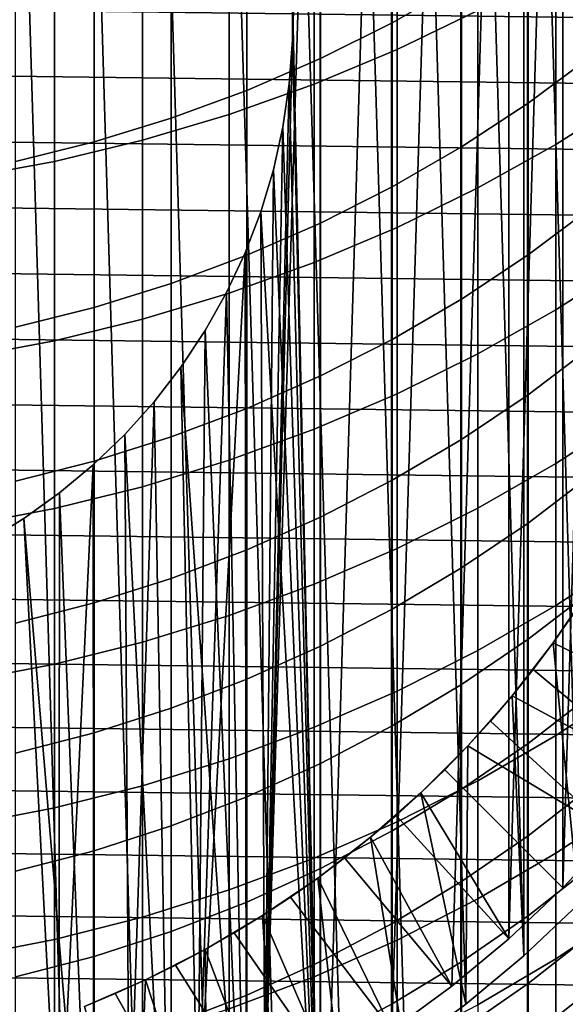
# Model space of a CAD drawing. Header units: metres. Extents: x -28 to 70, y -218 to 28.
# Tile 56 of 256: x 2.15 to 5.74, y -206.5 to -200.01. Entities that reach past the tile are written whole.
import ezdxf

# ---------------------------------------------------------------- set-up
doc = ezdxf.new("R2010")
doc.units = ezdxf.units.M
doc.layers.add('solid_10_261_432_XXX', color=7, linetype='CONTINUOUS')

msp = doc.modelspace()

# ---------------------------------------------------------------- linework, layer by layer
at = {"layer": 'solid_10_261_432_XXX'}
for points in [[(3.947367, -199.855835, 346.299988), (4.128985, -208.221405, 346.299988), (4.128985, -191.778595, 346.299988)], [(4.6, -192.032562, 346.299988), (4.128985, -191.778595, 346.299988), (4.128985, -208.221405, 346.299988), (4.6, -207.967438, 346.299988)], [(1.48705, -191.885132, 328.299988), (1.974386, -208.010269, 328.299988), (2.454361, -207.876465, 328.299988), (1.974386, -191.989731, 328.299988)], [(1.974386, -191.989731, 328.299988), (2.454361, -207.876465, 328.299988), (2.925535, -207.713867, 328.299988), (2.454361, -192.123535, 328.299988)], [(5.05545, -192.313492, 346.299988), (4.6, -192.032562, 346.299988), (4.6, -207.967438, 346.299988), (5.05545, -207.686508, 346.299988)], [(2.454361, -192.123535, 328.299988), (2.925535, -207.713867, 328.299988), (3.385863, -207.523193, 328.299988), (2.925535, -192.286133, 328.299988)], [(2.925535, -192.286133, 328.299988), (3.385863, -207.523193, 328.299988), (3.834031, -207.304977, 328.299988), (3.385863, -192.476807, 328.299988)], [(5.493889, -192.620483, 346.299988), (5.05545, -192.313492, 346.299988), (5.05545, -207.686508, 346.299988), (5.493889, -207.379517, 346.299988)], [(3.385863, -192.476807, 328.299988), (3.834031, -207.304977, 328.299988), (4.267987, -207.060226, 328.299988), (3.834031, -192.695023, 328.299988)], [(5.913597, -192.952347, 346.299988), (5.493889, -192.620483, 346.299988), (5.493889, -207.379517, 346.299988), (5.913597, -207.047653, 346.299988)], [(3.834031, -192.695023, 328.299988), (4.267987, -207.060226, 328.299988), (4.686577, -206.789581, 328.299988), (4.267987, -192.939774, 328.299988)], [(4.267987, -192.939774, 328.299988), (4.686577, -206.789581, 328.299988), (5.087894, -206.494293, 328.299988), (4.686577, -193.210419, 328.299988)], [(4.190503, -193.068207, 340.299988), (3.764229, -207.172211, 340.299988), (3.947367, -200.144165, 340.299988)], [(4.601261, -193.333786, 340.299988), (4.190503, -206.931793, 340.299988), (3.764229, -207.172211, 340.299988), (4.190503, -193.068207, 340.299988)], [(4.190503, -193.068207, 340.299988), (3.947367, -200.144165, 340.299988), (3.947367, -199.855835, 340.299988)], [(4.686577, -193.210419, 328.299988), (5.087894, -206.494293, 328.299988), (5.470763, -206.175217, 328.299988), (5.087894, -193.505707, 328.299988)], [(4.99549, -193.623871, 340.299988), (4.601261, -206.666214, 340.299988), (4.190503, -206.931793, 340.299988), (4.601261, -193.333786, 340.299988)], [(5.087894, -193.505707, 328.299988), (5.470763, -206.175217, 328.299988), (5.470763, -193.824783, 328.299988)], [(5.371257, -193.937027, 340.299988), (4.99549, -206.376129, 340.299988), (4.601261, -206.666214, 340.299988), (4.99549, -193.623871, 340.299988)], [(5.470763, -193.824783, 328.299988), (5.470763, -206.175217, 328.299988), (5.833622, -205.833633, 328.299988)], [(5.470763, -193.824783, 328.299988), (5.833622, -205.833633, 328.299988), (5.833622, -194.166367, 328.299988)], [(5.371257, -193.937027, 340.299988), (5.371257, -206.062973, 340.299988), (4.99549, -206.376129, 340.299988)], [(5.371257, -193.937027, 340.299988), (5.727563, -194.27243, 340.299988), (5.371257, -206.062973, 340.299988)], [(5.727563, -194.27243, 340.299988), (5.727563, -205.72757, 340.299988), (5.371257, -206.062973, 340.299988)], [(5.727563, -194.27243, 340.299988), (6.062969, -194.628738, 340.299988), (5.727563, -205.72757, 340.299988)], [(6.062969, -194.628738, 340.299988), (6.062969, -205.371262, 340.299988), (5.727563, -205.72757, 340.299988)], [(5.059506, -198.613983, 429.056091), (5.059506, -199.768433, 426.322449), (4.603708, -200.029205, 426.428345), (4.603708, -198.871735, 429.169159)], [(4.636589, -198.955505, 432.49823), (4.636589, -200.204681, 429.753845), (5.167373, -199.947937, 429.641235), (5.167373, -198.701965, 432.378571)], [(4.603708, -198.871735, 429.169159), (4.603708, -200.029205, 426.428345), (4.1323, -200.264938, 426.524109), (4.1323, -199.104752, 429.271362)], [(4.090651, -199.181213, 432.604736), (4.090651, -200.433228, 429.854095), (4.636589, -200.204681, 429.753845), (4.636589, -198.955505, 432.49823)], [(4.1323, -199.104752, 429.271362), (4.1323, -200.264938, 426.524109), (3.646882, -200.474869, 426.609375), (3.646882, -199.312241, 429.362396)], [(3.531343, -199.378326, 432.697754), (3.531343, -200.632828, 429.94165), (4.090651, -200.433228, 429.854095), (4.090651, -199.181213, 432.604736)], [(5.918155, -199.175461, 426.081604), (5.918155, -200.247742, 423.333588), (5.498151, -200.559143, 423.450165), (5.498151, -199.483536, 426.206726)], [(17.249451, -200.137772, 225.5), (-17.247442, -199.702942, 225.5), (-17.234476, -199.268341, 225.5), (17.247442, -199.702942, 225.5)], [(3.646882, -199.312241, 429.362396), (3.646882, -200.474869, 426.609375), (3.1491, -200.658264, 426.683838), (3.1491, -199.493515, 429.441895)], [(5.681269, -199.663834, 429.516602), (5.681269, -200.830582, 426.753845), (6.176596, -200.516403, 426.626251), (6.176596, -199.353302, 429.380402)], [(2.960494, -199.546204, 432.776978), (2.960494, -200.802826, 430.016235), (3.531343, -200.632828, 429.94165), (3.531343, -199.378326, 432.697754)], [(3.1491, -199.493515, 429.441895), (3.1491, -200.658264, 426.683838), (2.640641, -200.814499, 426.747314), (2.640641, -199.647934, 429.509644)], [(5.498151, -199.483536, 426.206726), (5.498151, -200.559143, 423.450165), (5.059506, -200.847122, 423.557983), (5.059506, -199.768433, 426.322449)], [(2.379969, -199.684326, 432.842163), (2.379969, -200.942688, 430.077576), (2.960494, -200.802826, 430.016235), (2.960494, -199.546204, 432.776978)], [(1.791665, -199.792206, 432.893066), (1.791665, -201.051926, 430.125488), (2.379969, -200.942688, 430.077576), (2.379969, -199.684326, 432.842163)], [(2.640641, -199.647934, 429.509644), (2.640641, -200.814499, 426.747314), (2.123228, -200.943054, 426.79953), (2.123228, -199.775009, 429.565369)], [(5.167373, -199.947937, 429.641235), (5.167373, -201.117996, 426.870575), (5.681269, -200.830582, 426.753845), (5.681269, -199.663834, 429.516602)], [(17.240498, -200.572479, 225.5), (-17.249451, -200.137756, 225.5), (-17.247442, -199.702942, 225.5), (17.249451, -200.137772, 225.5)], [(5.059506, -199.768433, 426.322449), (5.059506, -200.847122, 423.557983), (4.603708, -201.110703, 423.656677), (4.603708, -200.029205, 426.428345)], [(3.947367, -200.144165, 346.299988), (4.128985, -208.221405, 346.299988), (3.947367, -199.855835, 346.299988)], [(3.947367, -199.855835, 340.299988), (3.947367, -200.144165, 340.299988), (3.947367, -200.144165, 346.299988), (3.947367, -199.855835, 346.299988)], [(4.636589, -200.204681, 429.753845), (4.636589, -201.377747, 426.976074), (5.167373, -201.117996, 426.870575), (5.167373, -199.947937, 429.641235)], [(4.603708, -200.029205, 426.428345), (4.603708, -201.110703, 423.656677), (4.1323, -201.348999, 423.745911), (4.1323, -200.264938, 426.524109)], [(17.220594, -201.00679, 225.5), (-17.240498, -200.572479, 225.5), (-17.249451, -200.137756, 225.5), (17.240498, -200.572479, 225.5)], [(3.764229, -207.172211, 340.299988), (3.926296, -200.432068, 340.299988), (3.947367, -200.144165, 340.299988)], [(3.926296, -200.432068, 346.299988), (4.128985, -208.221405, 346.299988), (3.947367, -200.144165, 346.299988)], [(3.947367, -200.144165, 340.299988), (3.926296, -200.432068, 340.299988), (3.926296, -200.432068, 346.299988), (3.947367, -200.144165, 346.299988)], [(4.090651, -200.433228, 429.854095), (4.090651, -201.608978, 427.070007), (4.636589, -201.377747, 426.976074), (4.636589, -200.204681, 429.753845)], [(4.1323, -200.264938, 426.524109), (4.1323, -201.348999, 423.745911), (3.646882, -201.561188, 423.825348), (3.646882, -200.474869, 426.609375)], [(5.918155, -200.247742, 423.333588), (5.918155, -201.243896, 420.557068), (5.498151, -201.558395, 420.665039), (5.498151, -200.559143, 423.450165)], [(3.531343, -200.632828, 429.94165), (3.531343, -201.810913, 427.152008), (4.090651, -201.608978, 427.070007), (4.090651, -200.433228, 429.854095)], [(3.764229, -207.172211, 340.299988), (3.884301, -200.717422, 340.299988), (3.926296, -200.432068, 340.299988)], [(3.884301, -200.717422, 346.299988), (4.128985, -208.221405, 346.299988), (3.926296, -200.432068, 346.299988)], [(3.926296, -200.432068, 340.299988), (3.884301, -200.717422, 340.299988), (3.884301, -200.717422, 346.299988), (3.926296, -200.432068, 346.299988)], [(3.646882, -200.474869, 426.609375), (3.646882, -201.561188, 423.825348), (3.1491, -201.746567, 423.894745), (3.1491, -200.658264, 426.683838)], [(5.681269, -200.830582, 426.753845), (5.681269, -201.920746, 423.959961), (6.176596, -201.60318, 423.841064), (6.176596, -200.516403, 426.626251)], [(17.189747, -201.440521, 225.5), (-17.220594, -201.00679, 225.5), (-17.240498, -200.572479, 225.5), (17.220594, -201.00679, 225.5)], [(5.498151, -200.559143, 423.450165), (5.498151, -201.558395, 420.665039), (5.059506, -201.849228, 420.764893), (5.059506, -200.847122, 423.557983)], [(3.1491, -200.658264, 426.683838), (3.1491, -201.746567, 423.894745), (2.640641, -201.904495, 423.953888), (2.640641, -200.814499, 426.747314)], [(2.960494, -200.802826, 430.016235), (2.960494, -201.98291, 427.221863), (3.531343, -201.810913, 427.152008), (3.531343, -200.632828, 429.94165)], [(3.764229, -207.172211, 340.299988), (3.821566, -200.999054, 340.299988), (3.884301, -200.717422, 340.299988)], [(3.821566, -200.999054, 346.299988), (4.128985, -208.221405, 346.299988), (3.884301, -200.717422, 346.299988)], [(3.884301, -200.717422, 340.299988), (3.821566, -200.999054, 340.299988), (3.821566, -200.999054, 346.299988), (3.884301, -200.717422, 346.299988)], [(2.640641, -200.814499, 426.747314), (2.640641, -201.904495, 423.953888), (2.123228, -202.034439, 424.002533), (2.123228, -200.943054, 426.79953)], [(2.379969, -200.942688, 430.077576), (2.379969, -202.124405, 427.279358), (2.960494, -201.98291, 427.221863), (2.960494, -200.802826, 430.016235)], [(5.059506, -200.847122, 423.557983), (5.059506, -201.849228, 420.764893), (4.603708, -202.115433, 420.856262), (4.603708, -201.110703, 423.656677)], [(5.167373, -201.117996, 426.870575), (5.167373, -202.211273, 424.068756), (5.681269, -201.920746, 423.959961), (5.681269, -200.830582, 426.753845)], [(1.791665, -201.051926, 430.125488), (1.791665, -202.234924, 427.324249), (2.379969, -202.124405, 427.279358), (2.379969, -200.942688, 430.077576)], [(17.14798, -201.873306, 225.5), (-17.189747, -201.440521, 225.5), (-17.220594, -201.00679, 225.5), (17.189747, -201.440521, 225.5)], [(3.738421, -201.275421, 346.299988), (4.128985, -208.221405, 346.299988), (3.821566, -200.999054, 346.299988)], [(3.821566, -200.999054, 340.299988), (3.738421, -201.275421, 340.299988), (3.738421, -201.275421, 346.299988), (3.821566, -200.999054, 346.299988)], [(3.764229, -207.172211, 340.299988), (3.738421, -201.275421, 340.299988), (3.821566, -200.999054, 340.299988)], [(4.603708, -201.110703, 423.656677), (4.603708, -202.115433, 420.856262), (4.1323, -202.356094, 420.938904), (4.1323, -201.348999, 423.745911)], [(4.636589, -201.377747, 426.976074), (4.636589, -202.473831, 424.167053), (5.167373, -202.211273, 424.068756), (5.167373, -201.117996, 426.870575)], [(5.918155, -201.243896, 420.557068), (5.918155, -202.163162, 417.754181), (5.498151, -202.480515, 417.853424), (5.498151, -201.558395, 420.665039)], [(3.764229, -207.172211, 340.299988), (3.324361, -207.386383, 340.299988), (3.635398, -201.544785, 340.299988), (3.738421, -201.275421, 340.299988)], [(3.635398, -201.544785, 346.299988), (3.643899, -208.447601, 346.299988), (4.128985, -208.221405, 346.299988), (3.738421, -201.275421, 346.299988)], [(3.738421, -201.275421, 340.299988), (3.635398, -201.544785, 340.299988), (3.635398, -201.544785, 346.299988), (3.738421, -201.275421, 346.299988)], [(4.1323, -201.348999, 423.745911), (4.1323, -202.356094, 420.938904), (3.646882, -202.570389, 421.012451), (3.646882, -201.561188, 423.825348)], [(17.09532, -202.304886, 225.5), (-17.147978, -201.873306, 225.5), (-17.189747, -201.440521, 225.5), (17.14798, -201.873306, 225.5)], [(4.090651, -201.608978, 427.070007), (4.090651, -202.707565, 424.254547), (4.636589, -202.473831, 424.167053), (4.636589, -201.377747, 426.976074)], [(3.646882, -201.561188, 423.825348), (3.646882, -202.570389, 421.012451), (3.1491, -202.757614, 421.076721), (3.1491, -201.746567, 423.894745)], [(3.324361, -207.386383, 340.299988), (3.512873, -201.806168, 340.299988), (3.635398, -201.544785, 340.299988)], [(3.512873, -201.806168, 346.299988), (3.643899, -208.447601, 346.299988), (3.635398, -201.544785, 346.299988)], [(3.635398, -201.544785, 340.299988), (3.512873, -201.806168, 340.299988), (3.512873, -201.806168, 346.299988), (3.635398, -201.544785, 346.299988)], [(5.498151, -201.558395, 420.665039), (5.498151, -202.480515, 417.853424), (5.059506, -202.774002, 417.945221), (5.059506, -201.849228, 420.764893)], [(3.531343, -201.810913, 427.152008), (3.531343, -202.911682, 424.330994), (4.090651, -202.707565, 424.254547), (4.090651, -201.608978, 427.070007)], [(5.681269, -201.920746, 423.959961), (5.681269, -202.933517, 421.137115), (6.176596, -202.612808, 421.027008), (6.176596, -201.60318, 423.841064)], [(3.1491, -201.746567, 423.894745), (3.1491, -202.757614, 421.076721), (2.640641, -202.917114, 421.1315), (2.640641, -201.904495, 423.953888)], [(2.960494, -201.98291, 427.221863), (2.960494, -203.085541, 424.396088), (3.531343, -202.911682, 424.330994), (3.531343, -201.810913, 427.152008)], [(3.324361, -207.386383, 340.299988), (3.371723, -202.057663, 340.299988), (3.512873, -201.806168, 340.299988)], [(3.371723, -202.057663, 346.299988), (3.643899, -208.447601, 346.299988), (3.512873, -201.806168, 346.299988)], [(3.512873, -201.806168, 340.299988), (3.371723, -202.057663, 340.299988), (3.371723, -202.057663, 346.299988), (3.512873, -201.806168, 346.299988)], [(17.031796, -202.735046, 225.5), (-17.09532, -202.304901, 225.5), (-17.147978, -201.873306, 225.5), (17.09532, -202.304886, 225.5)], [(5.059506, -201.849228, 420.764893), (5.059506, -202.774002, 417.945221), (4.603708, -203.042618, 418.029236), (4.603708, -202.115433, 420.856262)], [(2.640641, -201.904495, 423.953888), (2.640641, -202.917114, 421.1315), (2.123228, -203.04834, 421.176544), (2.123228, -202.034439, 424.002533)], [(5.167373, -202.211273, 424.068756), (5.167373, -203.226944, 421.237854), (5.681269, -202.933517, 421.137115), (5.681269, -201.920746, 423.959961)], [(2.379969, -202.124405, 427.279358), (2.379969, -203.228561, 424.449615), (2.960494, -203.085541, 424.396088), (2.960494, -201.98291, 427.221863)], [(3.212488, -202.298355, 346.299988), (3.643899, -208.447601, 346.299988), (3.371723, -202.057663, 346.299988)], [(3.371723, -202.057663, 340.299988), (3.212488, -202.298355, 340.299988), (3.212488, -202.298355, 346.299988), (3.371723, -202.057663, 346.299988)], [(3.324361, -207.386383, 340.299988), (3.212488, -202.298355, 340.299988), (3.371723, -202.057663, 340.299988)], [(1.791665, -202.234924, 427.324249), (1.791665, -203.340286, 424.491455), (2.379969, -203.228561, 424.449615), (2.379969, -202.124405, 427.279358)], [(4.603708, -202.115433, 420.856262), (4.603708, -203.042618, 418.029236), (4.1323, -203.285461, 418.105194), (4.1323, -202.356094, 420.938904)], [(4.636589, -202.473831, 424.167053), (4.636589, -203.492111, 421.328888), (5.167373, -203.226944, 421.237854), (5.167373, -202.211273, 424.068756)], [(5.918155, -202.163162, 417.754181), (5.918155, -203.004852, 414.927002), (5.498151, -203.324814, 415.017487), (5.498151, -202.480515, 417.853424)], [(16.957447, -203.163467, 225.5), (-17.031794, -202.735046, 225.5), (-17.09532, -202.304901, 225.5), (17.031796, -202.735046, 225.5)], [(3.324361, -207.386383, 340.299988), (2.872307, -207.573624, 340.299988), (3.036155, -202.526718, 340.299988), (3.212488, -202.298355, 340.299988)], [(3.036155, -202.526718, 346.299988), (3.146645, -208.645157, 346.299988), (3.643899, -208.447601, 346.299988), (3.212488, -202.298355, 346.299988)], [(3.212488, -202.298355, 340.299988), (3.036155, -202.526718, 340.299988), (3.036155, -202.526718, 346.299988), (3.212488, -202.298355, 346.299988)], [(4.1323, -202.356094, 420.938904), (4.1323, -203.285461, 418.105194), (3.646882, -203.501709, 418.172821), (3.646882, -202.570389, 421.012451)], [(4.090651, -202.707565, 424.254547), (4.090651, -203.728149, 421.409912), (4.636589, -203.492111, 421.328888), (4.636589, -202.473831, 424.167053)], [(2.843642, -202.741562, 346.299988), (3.146645, -208.645157, 346.299988), (3.036155, -202.526718, 346.299988)], [(3.036155, -202.526718, 340.299988), (2.843642, -202.741562, 340.299988), (2.843642, -202.741562, 346.299988), (3.036155, -202.526718, 346.299988)], [(2.872307, -207.573624, 340.299988), (2.843642, -202.741562, 340.299988), (3.036155, -202.526718, 340.299988)], [(5.498151, -202.480515, 417.853424), (5.498151, -203.324814, 415.017487), (5.059506, -203.620712, 415.101135), (5.059506, -202.774002, 417.945221)], [(3.646882, -202.570389, 421.012451), (3.646882, -203.501709, 418.172821), (3.1491, -203.690628, 418.231934), (3.1491, -202.757614, 421.076721)], [(5.681269, -202.933517, 421.137115), (5.681269, -203.868134, 418.287445), (6.176596, -203.544495, 418.186218), (6.176596, -202.612808, 421.027008)], [(16.872332, -203.589828, 225.5), (-16.957447, -203.163467, 225.5), (-17.031794, -202.735046, 225.5), (16.957447, -203.163467, 225.5)], [(3.531343, -202.911682, 424.330994), (3.531343, -203.934311, 421.480682), (4.090651, -203.728149, 421.409912), (4.090651, -202.707565, 424.254547)], [(2.872307, -207.573624, 340.299988), (2.409726, -207.733261, 340.299988), (2.635869, -202.941895, 340.299988), (2.843642, -202.741562, 340.299988)], [(2.635869, -202.941895, 346.299988), (2.638545, -208.813522, 346.299988), (3.146645, -208.645157, 346.299988), (2.843642, -202.741562, 346.299988)], [(2.843642, -202.741562, 340.299988), (2.635869, -202.941895, 340.299988), (2.635869, -202.941895, 346.299988), (2.843642, -202.741562, 346.299988)], [(3.1491, -202.757614, 421.076721), (3.1491, -203.690628, 418.231934), (2.640641, -203.851562, 418.282257), (2.640641, -202.917114, 421.1315)], [(5.059506, -202.774002, 417.945221), (5.059506, -203.620712, 415.101135), (4.603708, -203.891541, 415.177734), (4.603708, -203.042618, 418.029236)], [(2.640641, -202.917114, 421.1315), (2.640641, -203.851562, 418.282257), (2.123228, -203.983994, 418.323669), (2.123228, -203.04834, 421.176544)], [(2.960494, -203.085541, 424.396088), (2.960494, -204.109894, 421.540955), (3.531343, -203.934311, 421.480682), (3.531343, -202.911682, 424.330994)], [(5.167373, -203.226944, 421.237854), (5.167373, -204.164215, 418.380035), (5.681269, -203.868134, 418.287445), (5.681269, -202.933517, 421.137115)], [(2.409726, -207.733261, 340.299988), (2.414182, -203.126373, 340.299988), (2.635869, -202.941895, 340.299988)], [(2.414182, -203.126373, 346.299988), (2.638545, -208.813522, 346.299988), (2.635869, -202.941895, 346.299988)], [(2.635869, -202.941895, 340.299988), (2.414182, -203.126373, 340.299988), (2.414182, -203.126373, 346.299988), (2.635869, -202.941895, 346.299988)], [(4.603708, -203.042618, 418.029236), (4.603708, -203.891541, 415.177734), (4.1323, -204.136398, 415.246979), (4.1323, -203.285461, 418.105194)], [(5.918155, -203.004852, 414.927002), (5.918155, -203.768311, 412.077698), (5.498151, -204.090652, 412.159332), (5.498151, -203.324814, 415.017487)], [(2.179435, -203.294327, 346.299988), (2.638545, -208.813522, 346.299988), (2.414182, -203.126373, 346.299988)], [(2.414182, -203.126373, 340.299988), (2.179435, -203.294327, 340.299988), (2.179435, -203.294327, 346.299988), (2.414182, -203.126373, 346.299988)], [(2.409726, -207.733261, 340.299988), (2.179435, -203.294327, 340.299988), (2.414182, -203.126373, 340.299988)], [(2.379969, -203.228561, 424.449615), (2.379969, -204.254333, 421.590546), (2.960494, -204.109894, 421.540955), (2.960494, -203.085541, 424.396088)], [(16.776495, -204.013947, 225.5), (-16.872332, -203.589828, 225.5), (-16.957447, -203.163467, 225.5), (16.872332, -203.589828, 225.5)], [(1.791665, -203.340286, 424.491455), (1.791665, -204.367157, 421.629303), (2.379969, -204.254333, 421.590546), (2.379969, -203.228561, 424.449615)], [(4.636589, -203.492111, 421.328888), (4.636589, -204.431793, 418.463745), (5.167373, -204.164215, 418.380035), (5.167373, -203.226944, 421.237854)], [(1.933216, -203.44458, 346.299988), (2.121712, -208.951996, 346.299988), (2.638545, -208.813522, 346.299988), (2.179435, -203.294327, 346.299988)], [(2.179435, -203.294327, 340.299988), (1.933216, -203.44458, 340.299988), (1.933216, -203.44458, 346.299988), (2.179435, -203.294327, 346.299988)], [(2.409726, -207.733261, 340.299988), (1.938515, -207.864609, 340.299988), (1.933216, -203.44458, 340.299988), (2.179435, -203.294327, 340.299988)], [(4.1323, -203.285461, 418.105194), (4.1323, -204.136398, 415.246979), (3.646882, -204.354416, 415.308624), (3.646882, -203.501709, 418.172821)], [(5.498151, -203.324814, 415.017487), (5.498151, -204.090652, 412.159332), (5.059506, -204.388748, 412.234833), (5.059506, -203.620712, 415.101135)], [(3.646882, -203.501709, 418.172821), (3.646882, -204.354416, 415.308624), (3.1491, -204.544891, 415.362488), (3.1491, -203.690628, 418.231934)], [(4.090651, -203.728149, 421.409912), (4.090651, -204.669983, 418.538239), (4.636589, -204.431793, 418.463745), (4.636589, -203.492111, 421.328888)], [(5.681269, -203.868134, 418.287445), (5.681269, -204.723862, 415.413086), (6.176596, -204.397568, 415.320831), (6.176596, -203.544495, 418.186218)], [(16.669994, -204.435516, 225.5), (-16.776495, -204.013947, 225.5), (-16.872332, -203.589828, 225.5), (16.776495, -204.013947, 225.5)], [(5.059506, -203.620712, 415.101135), (5.059506, -204.388748, 412.234833), (4.603708, -204.661575, 412.303925), (4.603708, -203.891541, 415.177734)], [(3.1491, -203.690628, 418.231934), (3.1491, -204.544891, 415.362488), (2.640641, -204.707169, 415.408356), (2.640641, -203.851562, 418.282257)], [(3.531343, -203.934311, 421.480682), (3.531343, -204.877991, 418.603302), (4.090651, -204.669983, 418.538239), (4.090651, -203.728149, 421.409912)], [(5.918155, -203.768311, 412.077698), (5.918155, -204.452972, 409.208466), (5.498151, -204.777435, 409.281189), (5.498151, -204.090652, 412.159332)], [(5.910281, -203.750809, 330.299988), (5.663135, -204.114471, 330.299988), (5.789608, -203.934525, 336.700012), (5.910274, -203.750824, 336.700012)], [(5.833642, -205.833618, 330.299988), (5.663135, -204.114471, 330.299988), (5.910281, -203.750809, 330.299988)], [(2.640641, -203.851562, 418.282257), (2.640641, -204.707169, 415.408356), (2.123228, -204.840683, 415.446106), (2.123228, -203.983994, 418.323669)], [(4.603708, -203.891541, 415.177734), (4.603708, -204.661575, 412.303925), (4.1323, -204.908249, 412.366364), (4.1323, -204.136398, 415.246979)], [(5.167373, -204.164215, 418.380035), (5.167373, -205.022385, 415.497498), (5.681269, -204.723862, 415.413086), (5.681269, -203.868134, 418.287445)], [(2.960494, -204.109894, 421.540955), (2.960494, -205.055176, 418.658722), (3.531343, -204.877991, 418.603302), (3.531343, -203.934311, 421.480682)], [(5.663135, -204.114471, 330.299988), (5.663139, -204.114471, 336.700012), (5.789608, -203.934525, 336.700012)], [(6.666212, -204.601257, 337.799988), (5.789608, -203.934525, 336.700012), (5.663139, -204.114471, 336.700012)], [(16.552912, -204.854233, 225.5), (-16.669992, -204.435516, 225.5), (-16.776495, -204.013947, 225.5), (16.669994, -204.435516, 225.5)], [(5.498151, -204.090652, 412.159332), (5.498151, -204.777435, 409.281189), (5.059506, -205.077499, 409.348419), (5.059506, -204.388748, 412.234833)], [(2.379969, -204.254333, 421.590546), (2.379969, -205.200928, 418.704315), (2.960494, -205.055176, 418.658722), (2.960494, -204.109894, 421.540955)], [(4.1323, -204.136398, 415.246979), (4.1323, -204.908249, 412.366364), (3.646882, -205.127884, 412.421997), (3.646882, -204.354416, 415.308624)], [(4.636589, -204.431793, 418.463745), (4.636589, -205.29216, 415.573792), (5.167373, -205.022385, 415.497498), (5.167373, -204.164215, 418.380035)], [(5.663135, -204.114471, 330.299988), (5.393541, -204.462036, 330.299988), (5.531062, -204.290375, 336.700012), (5.663139, -204.114471, 336.700012)], [(5.833642, -205.833618, 330.299988), (5.470745, -206.175232, 330.299988), (5.393541, -204.462036, 330.299988), (5.663135, -204.114471, 330.299988)], [(6.376141, -204.995483, 337.799988), (6.666212, -204.601257, 337.799988), (5.663139, -204.114471, 336.700012), (5.531062, -204.290375, 336.700012)], [(1.791665, -204.367157, 421.629303), (1.791665, -205.314789, 418.739929), (2.379969, -205.200928, 418.704315), (2.379969, -204.254333, 421.590546)], [(5.393541, -204.462036, 330.299988), (5.393544, -204.462021, 336.700012), (5.531062, -204.290375, 336.700012)], [(6.376141, -204.995483, 337.799988), (5.531062, -204.290375, 336.700012), (5.393544, -204.462021, 336.700012)], [(3.646882, -204.354416, 415.308624), (3.646882, -205.127884, 412.421997), (3.1491, -205.319778, 412.470581), (3.1491, -204.544891, 415.362488)], [(5.059506, -204.388748, 412.234833), (5.059506, -205.077499, 409.348419), (4.603708, -205.352142, 409.409973), (4.603708, -204.661575, 412.303925)], [(5.681269, -204.723862, 415.413086), (5.681269, -205.500061, 412.516235), (6.176596, -205.171356, 412.433014), (6.176596, -204.397568, 415.320831)], [(16.42531, -205.269882, 225.5), (-16.552912, -204.854233, 225.5), (-16.669992, -204.435516, 225.5), (16.552912, -204.854233, 225.5)], [(4.090651, -204.669983, 418.538239), (4.090651, -205.532318, 415.641693), (4.636589, -205.29216, 415.573792), (4.636589, -204.431793, 418.463745)], [(5.470745, -206.175232, 330.299988), (5.087983, -206.494217, 330.299988), (5.102835, -204.791763, 330.299988), (5.393541, -204.462036, 330.299988)], [(5.393541, -204.462036, 330.299988), (5.102835, -204.791763, 330.299988), (5.250799, -204.629166, 336.700012), (5.393544, -204.462021, 336.700012)], [(6.062962, -205.371262, 337.799988), (6.376141, -204.995483, 337.799988), (5.393544, -204.462021, 336.700012), (5.250799, -204.629166, 336.700012)], [(5.918155, -204.452972, 409.208466), (5.918155, -205.058319, 406.321442), (5.498151, -205.384659, 406.385193), (5.498151, -204.777435, 409.281189)], [(3.1491, -204.544891, 415.362488), (3.1491, -205.319778, 412.470581), (2.640641, -205.483246, 412.511993), (2.640641, -204.707169, 415.408356)], [(3.531343, -204.877991, 418.603302), (3.531343, -205.74205, 415.700989), (4.090651, -205.532318, 415.641693), (4.090651, -204.669983, 418.538239)], [(4.603708, -204.661575, 412.303925), (4.603708, -205.352142, 409.409973), (4.1323, -205.600433, 409.465607), (4.1323, -204.908249, 412.366364)], [(5.102835, -204.791763, 330.299988), (5.102829, -204.791779, 336.700012), (5.250799, -204.629166, 336.700012)], [(6.062962, -205.371262, 337.799988), (5.250799, -204.629166, 336.700012), (5.102829, -204.791779, 336.700012)], [(2.640641, -204.707169, 415.408356), (2.640641, -205.483246, 412.511993), (2.123228, -205.617752, 412.546051), (2.123228, -204.840683, 415.446106)], [(5.167373, -205.022385, 415.497498), (5.167373, -205.800797, 412.592407), (5.681269, -205.500061, 412.516235), (5.681269, -204.723862, 415.413086)], [(5.102835, -204.791763, 330.299988), (4.79177, -205.102829, 330.299988), (4.949748, -204.949753, 336.700012), (5.102829, -204.791779, 336.700012)], [(5.087983, -206.494217, 330.299988), (4.79177, -205.102829, 330.299988), (5.102835, -204.791763, 330.299988)], [(5.727565, -205.72757, 337.799988), (6.062962, -205.371262, 337.799988), (5.102829, -204.791779, 336.700012), (4.949748, -204.949753, 336.700012)], [(5.498151, -204.777435, 409.281189), (5.498151, -205.384659, 406.385193), (5.059506, -205.686462, 406.444122), (5.059506, -205.077499, 409.348419)], [(16.28726, -205.68222, 225.5), (-16.425308, -205.269897, 225.5), (-16.552912, -204.854233, 225.5), (16.42531, -205.269882, 225.5)], [(2.960494, -205.055176, 418.658722), (2.960494, -205.920685, 415.751526), (3.531343, -205.74205, 415.700989), (3.531343, -204.877991, 418.603302)], [(4.1323, -204.908249, 412.366364), (4.1323, -205.600433, 409.465607), (3.646882, -205.821518, 409.515167), (3.646882, -205.127884, 412.421997)], [(4.79177, -205.102829, 330.299988), (4.791778, -205.102829, 336.700012), (4.949748, -204.949753, 336.700012)], [(5.371265, -206.062958, 337.799988), (5.727565, -205.72757, 337.799988), (4.949748, -204.949753, 336.700012), (4.791778, -205.102829, 336.700012)], [(2.379969, -205.200928, 418.704315), (2.379969, -206.067642, 415.79306), (2.960494, -205.920685, 415.751526), (2.960494, -205.055176, 418.658722)], [(4.636589, -205.29216, 415.573792), (4.636589, -206.072586, 412.661224), (5.167373, -205.800797, 412.592407), (5.167373, -205.022385, 415.497498)], [(5.918155, -205.058319, 406.321442), (5.918155, -205.583878, 403.418823), (5.498151, -205.911865, 403.473572), (5.498151, -205.384659, 406.385193)], [(3.646882, -205.127884, 412.421997), (3.646882, -205.821518, 409.515167), (3.1491, -206.014679, 409.558441), (3.1491, -205.319778, 412.470581)], [(4.79177, -205.102829, 330.299988), (4.46203, -205.393539, 330.299988), (4.629159, -205.250793, 336.700012), (4.791778, -205.102829, 336.700012)], [(5.087983, -206.494217, 330.299988), (4.686481, -206.789658, 330.299988), (4.46203, -205.393539, 330.299988), (4.79177, -205.102829, 330.299988)], [(5.059506, -205.077499, 409.348419), (5.059506, -205.686462, 406.444122), (4.603708, -205.962692, 406.498108), (4.603708, -205.352142, 409.409973)], [(5.371265, -206.062958, 337.799988), (4.791778, -205.102829, 336.700012), (4.629159, -205.250793, 336.700012)], [(1.791665, -205.314789, 418.739929), (1.791665, -206.182434, 415.825531), (2.379969, -206.067642, 415.79306), (2.379969, -205.200928, 418.704315)], [(5.681269, -205.500061, 412.516235), (5.681269, -206.196152, 409.599121), (6.176596, -205.86528, 409.524963), (6.176596, -205.171356, 412.433014)], [(4.46203, -205.393539, 330.299988), (4.462027, -205.393539, 336.700012), (4.629159, -205.250793, 336.700012)], [(4.995481, -206.376144, 337.799988), (5.371265, -206.062958, 337.799988), (4.629159, -205.250793, 336.700012), (4.462027, -205.393539, 336.700012)], [(16.138878, -206.090897, 225.5), (-16.28726, -205.68222, 225.5), (-16.425308, -205.269897, 225.5), (16.28726, -205.68222, 225.5)], [(3.1491, -205.319778, 412.470581), (3.1491, -206.014679, 409.558441), (2.640641, -206.17923, 409.595306), (2.640641, -205.483246, 412.511993)], [(4.090651, -205.532318, 415.641693), (4.090651, -206.314514, 412.722504), (4.636589, -206.072586, 412.661224), (4.636589, -205.29216, 415.573792)], [(4.46203, -205.393539, 330.299988), (4.114472, -205.663132, 330.299988), (4.29038, -205.531067, 336.700012), (4.462027, -205.393539, 336.700012)], [(4.686481, -206.789658, 330.299988), (4.26809, -207.060165, 330.299988), (4.114472, -205.663132, 330.299988), (4.46203, -205.393539, 330.299988)], [(4.603708, -205.352142, 409.409973), (4.603708, -205.962692, 406.498108), (4.1323, -206.212418, 406.546875), (4.1323, -205.600433, 409.465607)], [(4.995481, -206.376144, 337.799988), (4.462027, -205.393539, 336.700012), (4.29038, -205.531067, 336.700012)], [(5.498151, -205.384659, 406.385193), (5.498151, -205.911865, 403.473572), (5.059506, -206.215179, 403.52417), (5.059506, -205.686462, 406.444122)], [(6.062962, -205.371262, 337.799988), (5.727565, -205.72757, 337.799988), (5.727563, -205.72757, 340.299988), (6.062969, -205.371262, 340.299988)], [(2.640641, -205.483246, 412.511993), (2.640641, -206.17923, 409.595306), (2.123228, -206.314621, 409.625671), (2.123228, -205.617752, 412.546051)], [(5.167373, -205.800797, 412.592407), (5.167373, -206.498886, 409.666962), (5.681269, -206.196152, 409.599121), (5.681269, -205.500061, 412.516235)], [(3.531343, -205.74205, 415.700989), (3.531343, -206.525803, 412.776001), (4.090651, -206.314514, 412.722504), (4.090651, -205.532318, 415.641693)], [(4.114472, -205.663132, 330.299988), (4.114469, -205.663132, 336.700012), (4.29038, -205.531067, 336.700012)], [(4.601263, -206.666214, 337.799988), (4.995481, -206.376144, 337.799988), (4.29038, -205.531067, 336.700012), (4.114469, -205.663132, 336.700012)], [(5.918155, -205.583878, 403.418823), (5.918155, -206.029266, 400.502838), (5.498151, -206.358627, 400.548523), (5.498151, -205.911865, 403.473572)], [(4.1323, -205.600433, 409.465607), (4.1323, -206.212418, 406.546875), (3.646882, -206.434799, 406.590302), (3.646882, -205.821518, 409.515167)], [(15.980237, -206.495728, 225.5), (-16.138878, -206.090897, 225.5), (-16.28726, -205.68222, 225.5), (16.138878, -206.090897, 225.5)], [(4.114472, -205.663132, 330.299988), (3.750812, -205.910278, 330.299988), (3.93452, -205.789612, 336.700012), (4.114469, -205.663132, 336.700012)], [(4.26809, -207.060165, 330.299988), (3.833928, -207.305038, 330.299988), (3.750812, -205.910278, 330.299988), (4.114472, -205.663132, 330.299988)], [(4.601263, -206.666214, 337.799988), (4.114469, -205.663132, 336.700012), (3.93452, -205.789612, 336.700012)], [(5.059506, -205.686462, 406.444122), (5.059506, -206.215179, 403.52417), (4.603708, -206.492783, 403.570496), (4.603708, -205.962692, 406.498108)], [(2.960494, -205.920685, 415.751526), (2.960494, -206.705765, 412.821564), (3.531343, -206.525803, 412.776001), (3.531343, -205.74205, 415.700989)], [(5.727565, -205.72757, 337.799988), (5.371265, -206.062958, 337.799988), (5.371257, -206.062973, 340.299988), (5.727563, -205.72757, 340.299988)], [(3.646882, -205.821518, 409.515167), (3.646882, -206.434799, 406.590302), (3.1491, -206.629074, 406.628265), (3.1491, -206.014679, 409.558441)], [(3.750812, -205.910278, 330.299988), (3.750821, -205.910278, 336.700012), (3.93452, -205.789612, 336.700012)], [(4.190511, -206.931778, 337.799988), (4.601263, -206.666214, 337.799988), (3.93452, -205.789612, 336.700012), (3.750821, -205.910278, 336.700012)], [(4.636589, -206.072586, 412.661224), (4.636589, -206.772446, 409.728271), (5.167373, -206.498886, 409.666962), (5.167373, -205.800797, 412.592407)], [(5.833622, -205.833633, 328.299988), (5.470763, -206.175217, 328.299988), (5.470745, -206.175232, 330.299988), (5.833642, -205.833618, 330.299988)], [(3.750812, -205.910278, 330.299988), (3.372295, -206.13414, 330.299988), (3.563346, -206.025162, 336.700012), (3.750821, -205.910278, 336.700012)], [(3.833928, -207.305038, 330.299988), (3.385913, -207.523178, 330.299988), (3.372295, -206.13414, 330.299988), (3.750812, -205.910278, 330.299988)], [(4.190511, -206.931778, 337.799988), (3.750821, -205.910278, 336.700012), (3.563346, -206.025162, 336.700012)], [(5.498151, -205.911865, 403.473572), (5.498151, -206.358627, 400.548523), (5.059506, -206.663223, 400.590759), (5.059506, -206.215179, 403.52417)], [(5.681269, -206.196152, 409.599121), (5.681269, -206.8116, 406.66391), (6.176596, -206.478806, 406.598907), (6.176596, -205.86528, 409.524963)], [(2.379969, -206.067642, 415.79306), (2.379969, -206.853806, 412.85907), (2.960494, -206.705765, 412.821564), (2.960494, -205.920685, 415.751526)], [(4.603708, -205.962692, 406.498108), (4.603708, -206.492783, 403.570496), (4.1323, -206.743759, 403.612396), (4.1323, -206.212418, 406.546875)], [(3.1491, -206.014679, 409.558441), (3.1491, -206.629074, 406.628265), (2.640641, -206.794571, 406.660583), (2.640641, -206.17923, 409.595306)], [(3.372295, -206.13414, 330.299988), (3.372288, -206.13414, 336.700012), (3.563346, -206.025162, 336.700012)], [(3.764219, -207.172211, 337.799988), (4.190511, -206.931778, 337.799988), (3.563346, -206.025162, 336.700012), (3.372288, -206.13414, 336.700012)], [(5.918155, -206.029266, 400.502838), (5.918155, -206.394135, 397.575714), (5.498151, -206.72464, 397.612274), (5.498151, -206.358627, 400.548523)], [(15.811432, -206.896454, 225.5), (-15.980238, -206.495728, 225.5), (-16.138878, -206.090897, 225.5), (15.980237, -206.495728, 225.5)], [(1.791665, -206.182434, 415.825531), (1.791665, -206.969452, 412.888336), (2.379969, -206.853806, 412.85907), (2.379969, -206.067642, 415.79306)], [(4.090651, -206.314514, 412.722504), (4.090651, -207.015976, 409.782837), (4.636589, -206.772446, 409.728271), (4.636589, -206.072586, 412.661224)], [(5.371265, -206.062958, 337.799988), (4.995481, -206.376144, 337.799988), (4.99549, -206.376129, 340.299988), (5.371257, -206.062973, 340.299988)], [(3.385913, -207.523178, 330.299988), (2.925491, -207.713882, 330.299988), (2.980437, -206.333801, 330.299988), (3.372295, -206.13414, 330.299988)], [(3.372295, -206.13414, 330.299988), (2.980437, -206.333801, 330.299988), (3.177867, -206.237076, 336.700012), (3.372288, -206.13414, 336.700012)], [(3.764219, -207.172211, 337.799988), (3.372288, -206.13414, 336.700012), (3.177867, -206.237076, 336.700012)], [(5.470763, -206.175217, 328.299988), (5.087894, -206.494293, 328.299988), (5.087983, -206.494217, 330.299988), (5.470745, -206.175232, 330.299988)], [(2.640641, -206.17923, 409.595306), (2.640641, -206.794571, 406.660583), (2.123228, -206.930756, 406.687195), (2.123228, -206.314621, 409.625671)], [(2.980437, -206.333801, 330.299988), (2.980436, -206.333801, 336.700012), (3.177867, -206.237076, 336.700012)], [(3.324364, -207.386383, 337.799988), (3.764219, -207.172211, 337.799988), (3.177867, -206.237076, 336.700012), (2.980436, -206.333801, 336.700012)], [(4.1323, -206.212418, 406.546875), (4.1323, -206.743759, 403.612396), (3.646882, -206.967255, 403.649689), (3.646882, -206.434799, 406.590302)], [(5.059506, -206.215179, 403.52417), (5.059506, -206.663223, 400.590759), (4.603708, -206.942001, 400.629425), (4.603708, -206.492783, 403.570496)], [(5.167373, -206.498886, 409.666962), (5.167373, -207.116074, 406.723389), (5.681269, -206.8116, 406.66391), (5.681269, -206.196152, 409.599121)], [(2.980437, -206.333801, 330.299988), (2.576905, -206.508423, 330.299988), (2.780093, -206.424255, 336.700012), (2.980436, -206.333801, 336.700012)], [(2.925491, -207.713882, 330.299988), (2.576905, -206.508423, 330.299988), (2.980437, -206.333801, 330.299988)], [(3.324364, -207.386383, 337.799988), (2.980436, -206.333801, 336.700012), (2.780093, -206.424255, 336.700012)], [(3.531343, -206.525803, 412.776001), (3.531343, -207.228668, 409.830505), (4.090651, -207.015976, 409.782837), (4.090651, -206.314514, 412.722504)], [(5.498151, -206.358627, 400.548523), (5.498151, -206.72464, 397.612274), (5.059506, -207.030273, 397.646118), (5.059506, -206.663223, 400.590759)], [(2.576905, -206.508423, 330.299988), (2.576915, -206.508423, 336.700012), (2.780093, -206.424255, 336.700012)], [(2.872313, -207.573624, 337.799988), (3.324364, -207.386383, 337.799988), (2.780093, -206.424255, 336.700012), (2.576915, -206.508423, 336.700012)], [(3.646882, -206.434799, 406.590302), (3.646882, -206.967255, 403.649689), (3.1491, -207.162491, 403.682251), (3.1491, -206.629074, 406.628265)], [(4.995481, -206.376144, 337.799988), (4.601263, -206.666214, 337.799988), (4.601261, -206.666214, 340.299988), (4.99549, -206.376129, 340.299988)], [(5.918155, -206.394135, 397.575714), (5.918155, -206.678207, 394.639618), (5.498151, -207.009598, 394.667053), (5.498151, -206.72464, 397.612274)], [(4.603708, -206.492783, 403.570496), (4.603708, -206.942001, 400.629425), (4.1323, -207.194046, 400.664368), (4.1323, -206.743759, 403.612396)], [(5.087894, -206.494293, 328.299988), (4.686577, -206.789581, 328.299988), (4.686481, -206.789658, 330.299988), (5.087983, -206.494217, 330.299988)], [(5.681269, -206.8116, 406.66391), (5.681269, -207.345947, 403.71286), (6.176596, -207.011475, 403.657043), (6.176596, -206.478806, 406.598907)]]:
    msp.add_3dface(points, dxfattribs=at)

doc.saveas('drawing.dxf')
